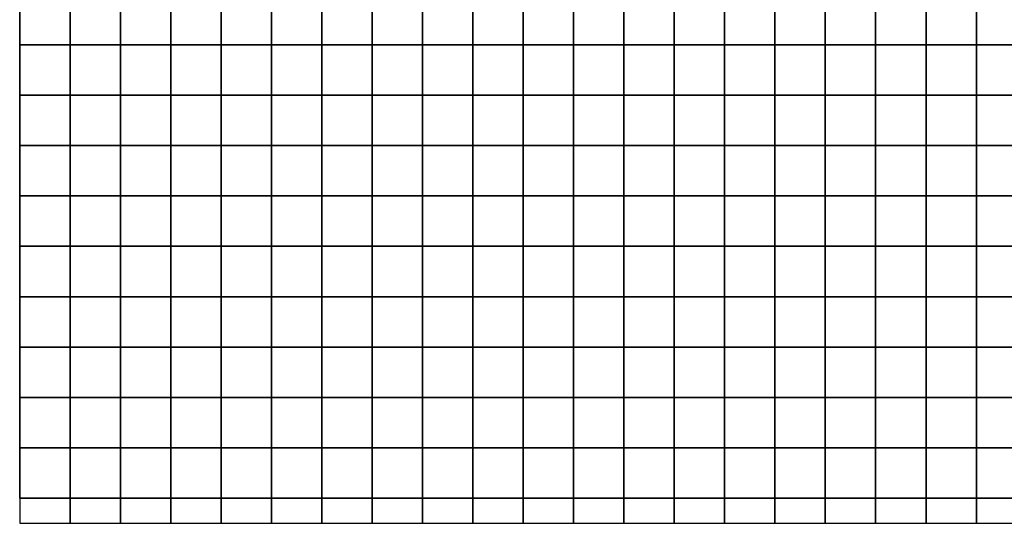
# Model space of a CAD drawing. Header units: millimetres. Extents: x 269 to 62306, y -15633 to 20300.
# Tile 46 of 90: x 39050 to 40028, y -3175 to -2675. Entities that reach past the tile are written whole.
import ezdxf

# ---------------------------------------------------------------- set-up
doc = ezdxf.new("R2010")
doc.units = ezdxf.units.MM
doc.header["$LTSCALE"] = 0.5
doc.header["$MEASUREMENT"] = 0
doc.linetypes.add('PLINE', pattern=[0])
doc.layers.add('712- Drenering (Nye konstruksjoner)', color=7, linetype='Continuous')

# ---------------------------------------------------------------- blocks, each defined once
blk = doc.blocks.new('*X189')
at = {"layer": '712- Drenering (Nye konstruksjoner)', "linetype": 'PLINE'}
for p, q in [((39050, -2700), (39050, -2650)), ((39100, -2650), (39100, -2700)), ((39100, -2700), (39100, -2650)), ((39150, -2650), (39150, -2700)), ((39150, -2700), (39150, -2650)), ((39200, -2650), (39200, -2700)), ((39200, -2700), (39200, -2650)), ((39250, -2650), (39250, -2700)), ((39250, -2700), (39250, -2650)), ((39300, -2650), (39300, -2700)), ((39300, -2700), (39300, -2650)), ((39350, -2650), (39350, -2700)), ((39350, -2700), (39350, -2650)), ((39400, -2650), (39400, -2700)), ((39400, -2700), (39400, -2650)), ((39450, -2650), (39450, -2700)), ((39450, -2700), (39450, -2650)), ((39500, -2650), (39500, -2700)), ((39500, -2700), (39500, -2650)), ((39550, -2650), (39550, -2700)), ((39550, -2700), (39550, -2650)), ((39600, -2650), (39600, -2700)), ((39600, -2700), (39600, -2650)), ((39650, -2650), (39650, -2700)), ((39650, -2700), (39650, -2650)), ((39700, -2650), (39700, -2700)), ((39700, -2700), (39700, -2650)), ((39750, -2650), (39750, -2700)), ((39750, -2700), (39750, -2650)), ((39800, -2650), (39800, -2700)), ((39800, -2700), (39800, -2650)), ((39850, -2650), (39850, -2700)), ((39850, -2700), (39850, -2650)), ((39900, -2650), (39900, -2700)), ((39900, -2700), (39900, -2650)), ((39950, -2650), (39950, -2700)), ((39950, -2700), (39950, -2650)), ((40000, -2650), (40000, -2700)), ((40000, -2700), (40000, -2650)), ((39050, -2700), (39100, -2700)), ((39100, -2700), (39050, -2700)), ((39050, -2750), (39050, -2700)), ((39100, -2700), (39150, -2700)), ((39100, -2700), (39100, -2750)), ((39150, -2700), (39100, -2700)), ((39100, -2750), (39100, -2700)), ((39150, -2700), (39200, -2700)), ((39150, -2700), (39150, -2750)), ((39200, -2700), (39150, -2700)), ((39150, -2750), (39150, -2700)), ((39200, -2700), (39250, -2700)), ((39200, -2700), (39200, -2750)), ((39250, -2700), (39200, -2700)), ((39200, -2750), (39200, -2700)), ((39250, -2700), (39300, -2700)), ((39250, -2700), (39250, -2750)), ((39300, -2700), (39250, -2700)), ((39250, -2750), (39250, -2700)), ((39300, -2700), (39350, -2700)), ((39300, -2700), (39300, -2750)), ((39350, -2700), (39300, -2700)), ((39300, -2750), (39300, -2700)), ((39350, -2700), (39400, -2700)), ((39350, -2700), (39350, -2750)), ((39400, -2700), (39350, -2700)), ((39350, -2750), (39350, -2700)), ((39400, -2700), (39450, -2700)), ((39400, -2700), (39400, -2750)), ((39450, -2700), (39400, -2700)), ((39400, -2750), (39400, -2700)), ((39450, -2700), (39500, -2700)), ((39450, -2700), (39450, -2750)), ((39500, -2700), (39450, -2700)), ((39450, -2750), (39450, -2700)), ((39500, -2700), (39550, -2700)), ((39500, -2700), (39500, -2750)), ((39550, -2700), (39500, -2700)), ((39500, -2750), (39500, -2700)), ((39550, -2700), (39600, -2700)), ((39550, -2700), (39550, -2750)), ((39600, -2700), (39550, -2700)), ((39550, -2750), (39550, -2700)), ((39600, -2700), (39650, -2700)), ((39600, -2700), (39600, -2750)), ((39650, -2700), (39600, -2700)), ((39600, -2750), (39600, -2700)), ((39650, -2700), (39700, -2700)), ((39650, -2700), (39650, -2750)), ((39700, -2700), (39650, -2700)), ((39650, -2750), (39650, -2700)), ((39700, -2700), (39750, -2700)), ((39700, -2700), (39700, -2750)), ((39750, -2700), (39700, -2700)), ((39700, -2750), (39700, -2700)), ((39750, -2700), (39800, -2700)), ((39750, -2700), (39750, -2750)), ((39800, -2700), (39750, -2700)), ((39750, -2750), (39750, -2700)), ((39800, -2700), (39850, -2700)), ((39800, -2700), (39800, -2750)), ((39850, -2700), (39800, -2700)), ((39800, -2750), (39800, -2700)), ((39850, -2700), (39900, -2700)), ((39850, -2700), (39850, -2750)), ((39900, -2700), (39850, -2700)), ((39850, -2750), (39850, -2700)), ((39900, -2700), (39950, -2700)), ((39900, -2700), (39900, -2750)), ((39950, -2700), (39900, -2700)), ((39900, -2750), (39900, -2700)), ((39950, -2700), (40000, -2700)), ((39950, -2700), (39950, -2750)), ((40000, -2700), (39950, -2700)), ((39950, -2750), (39950, -2700)), ((40000, -2700), (40050, -2700)), ((40000, -2700), (40000, -2750)), ((40050, -2700), (40000, -2700)), ((40000, -2750), (40000, -2700)), ((39050, -2750), (39100, -2750)), ((39100, -2750), (39050, -2750)), ((39050, -2800), (39050, -2750)), ((39100, -2750), (39150, -2750)), ((39100, -2750), (39100, -2800)), ((39150, -2750), (39100, -2750)), ((39100, -2800), (39100, -2750)), ((39150, -2750), (39200, -2750)), ((39150, -2750), (39150, -2800)), ((39200, -2750), (39150, -2750)), ((39150, -2800), (39150, -2750)), ((39200, -2750), (39250, -2750)), ((39200, -2750), (39200, -2800)), ((39250, -2750), (39200, -2750)), ((39200, -2800), (39200, -2750)), ((39250, -2750), (39300, -2750)), ((39250, -2750), (39250, -2800)), ((39300, -2750), (39250, -2750)), ((39250, -2800), (39250, -2750)), ((39300, -2750), (39350, -2750)), ((39300, -2750), (39300, -2800)), ((39350, -2750), (39300, -2750)), ((39300, -2800), (39300, -2750)), ((39350, -2750), (39400, -2750)), ((39350, -2750), (39350, -2800)), ((39400, -2750), (39350, -2750)), ((39350, -2800), (39350, -2750)), ((39400, -2750), (39450, -2750)), ((39400, -2750), (39400, -2800)), ((39450, -2750), (39400, -2750)), ((39400, -2800), (39400, -2750)), ((39450, -2750), (39500, -2750)), ((39450, -2750), (39450, -2800)), ((39500, -2750), (39450, -2750)), ((39450, -2800), (39450, -2750)), ((39500, -2750), (39550, -2750)), ((39500, -2750), (39500, -2800)), ((39550, -2750), (39500, -2750)), ((39500, -2800), (39500, -2750)), ((39550, -2750), (39600, -2750)), ((39550, -2750), (39550, -2800)), ((39600, -2750), (39550, -2750)), ((39550, -2800), (39550, -2750)), ((39600, -2750), (39650, -2750)), ((39600, -2750), (39600, -2800)), ((39650, -2750), (39600, -2750)), ((39600, -2800), (39600, -2750)), ((39650, -2750), (39700, -2750)), ((39650, -2750), (39650, -2800)), ((39700, -2750), (39650, -2750)), ((39650, -2800), (39650, -2750)), ((39700, -2750), (39750, -2750)), ((39700, -2750), (39700, -2800)), ((39750, -2750), (39700, -2750)), ((39700, -2800), (39700, -2750)), ((39750, -2750), (39800, -2750)), ((39750, -2750), (39750, -2800)), ((39800, -2750), (39750, -2750)), ((39750, -2800), (39750, -2750)), ((39800, -2750), (39850, -2750)), ((39800, -2750), (39800, -2800)), ((39850, -2750), (39800, -2750)), ((39800, -2800), (39800, -2750)), ((39850, -2750), (39900, -2750)), ((39850, -2750), (39850, -2800)), ((39900, -2750), (39850, -2750)), ((39850, -2800), (39850, -2750)), ((39900, -2750), (39950, -2750)), ((39900, -2750), (39900, -2800)), ((39950, -2750), (39900, -2750)), ((39900, -2800), (39900, -2750)), ((39950, -2750), (40000, -2750)), ((39950, -2750), (39950, -2800)), ((40000, -2750), (39950, -2750)), ((39950, -2800), (39950, -2750)), ((40000, -2750), (40050, -2750)), ((40000, -2750), (40000, -2800)), ((40050, -2750), (40000, -2750)), ((40000, -2800), (40000, -2750)), ((39050, -2800), (39100, -2800)), ((39100, -2800), (39050, -2800)), ((39050, -2850), (39050, -2800)), ((39100, -2800), (39150, -2800)), ((39100, -2800), (39100, -2850)), ((39150, -2800), (39100, -2800)), ((39100, -2850), (39100, -2800)), ((39150, -2800), (39200, -2800)), ((39150, -2800), (39150, -2850)), ((39200, -2800), (39150, -2800)), ((39150, -2850), (39150, -2800)), ((39200, -2800), (39250, -2800)), ((39200, -2800), (39200, -2850)), ((39250, -2800), (39200, -2800)), ((39200, -2850), (39200, -2800)), ((39250, -2800), (39300, -2800)), ((39250, -2800), (39250, -2850)), ((39300, -2800), (39250, -2800)), ((39250, -2850), (39250, -2800)), ((39300, -2800), (39350, -2800)), ((39300, -2800), (39300, -2850)), ((39350, -2800), (39300, -2800)), ((39300, -2850), (39300, -2800)), ((39350, -2800), (39400, -2800)), ((39350, -2800), (39350, -2850)), ((39400, -2800), (39350, -2800)), ((39350, -2850), (39350, -2800)), ((39400, -2800), (39450, -2800)), ((39400, -2800), (39400, -2850)), ((39450, -2800), (39400, -2800)), ((39400, -2850), (39400, -2800)), ((39450, -2800), (39500, -2800)), ((39450, -2800), (39450, -2850)), ((39500, -2800), (39450, -2800)), ((39450, -2850), (39450, -2800)), ((39500, -2800), (39550, -2800)), ((39500, -2800), (39500, -2850)), ((39550, -2800), (39500, -2800)), ((39500, -2850), (39500, -2800)), ((39550, -2800), (39600, -2800)), ((39550, -2800), (39550, -2850)), ((39600, -2800), (39550, -2800)), ((39550, -2850), (39550, -2800)), ((39600, -2800), (39650, -2800)), ((39600, -2800), (39600, -2850)), ((39650, -2800), (39600, -2800)), ((39600, -2850), (39600, -2800)), ((39650, -2800), (39700, -2800)), ((39650, -2800), (39650, -2850)), ((39700, -2800), (39650, -2800)), ((39650, -2850), (39650, -2800)), ((39700, -2800), (39750, -2800)), ((39700, -2800), (39700, -2850)), ((39750, -2800), (39700, -2800)), ((39700, -2850), (39700, -2800)), ((39750, -2800), (39800, -2800)), ((39750, -2800), (39750, -2850)), ((39800, -2800), (39750, -2800)), ((39750, -2850), (39750, -2800)), ((39800, -2800), (39850, -2800)), ((39800, -2800), (39800, -2850)), ((39850, -2800), (39800, -2800)), ((39800, -2850), (39800, -2800)), ((39850, -2800), (39900, -2800)), ((39850, -2800), (39850, -2850)), ((39900, -2800), (39850, -2800)), ((39850, -2850), (39850, -2800)), ((39900, -2800), (39950, -2800)), ((39900, -2800), (39900, -2850)), ((39950, -2800), (39900, -2800)), ((39900, -2850), (39900, -2800)), ((39950, -2800), (40000, -2800)), ((39950, -2800), (39950, -2850)), ((40000, -2800), (39950, -2800)), ((39950, -2850), (39950, -2800)), ((40000, -2800), (40050, -2800)), ((40000, -2800), (40000, -2850)), ((40050, -2800), (40000, -2800)), ((40000, -2850), (40000, -2800)), ((39050, -2850), (39100, -2850)), ((39100, -2850), (39050, -2850)), ((39050, -2900), (39050, -2850)), ((39100, -2850), (39150, -2850)), ((39100, -2850), (39100, -2900)), ((39150, -2850), (39100, -2850)), ((39100, -2900), (39100, -2850)), ((39150, -2850), (39200, -2850)), ((39150, -2850), (39150, -2900)), ((39200, -2850), (39150, -2850)), ((39150, -2900), (39150, -2850)), ((39200, -2850), (39250, -2850)), ((39200, -2850), (39200, -2900)), ((39250, -2850), (39200, -2850)), ((39200, -2900), (39200, -2850)), ((39250, -2850), (39300, -2850)), ((39250, -2850), (39250, -2900)), ((39300, -2850), (39250, -2850)), ((39250, -2900), (39250, -2850)), ((39300, -2850), (39350, -2850)), ((39300, -2850), (39300, -2900)), ((39350, -2850), (39300, -2850)), ((39300, -2900), (39300, -2850)), ((39350, -2850), (39400, -2850)), ((39350, -2850), (39350, -2900)), ((39400, -2850), (39350, -2850)), ((39350, -2900), (39350, -2850)), ((39400, -2850), (39450, -2850)), ((39400, -2850), (39400, -2900)), ((39450, -2850), (39400, -2850)), ((39400, -2900), (39400, -2850)), ((39450, -2850), (39500, -2850)), ((39450, -2850), (39450, -2900)), ((39500, -2850), (39450, -2850)), ((39450, -2900), (39450, -2850)), ((39500, -2850), (39550, -2850)), ((39500, -2850), (39500, -2900)), ((39550, -2850), (39500, -2850)), ((39500, -2900), (39500, -2850)), ((39550, -2850), (39600, -2850)), ((39550, -2850), (39550, -2900)), ((39600, -2850), (39550, -2850)), ((39550, -2900), (39550, -2850)), ((39600, -2850), (39650, -2850)), ((39600, -2850), (39600, -2900)), ((39650, -2850), (39600, -2850)), ((39600, -2900), (39600, -2850)), ((39650, -2850), (39700, -2850)), ((39650, -2850), (39650, -2900)), ((39700, -2850), (39650, -2850)), ((39650, -2900), (39650, -2850)), ((39700, -2850), (39750, -2850)), ((39700, -2850), (39700, -2900)), ((39750, -2850), (39700, -2850)), ((39700, -2900), (39700, -2850)), ((39750, -2850), (39800, -2850)), ((39750, -2850), (39750, -2900)), ((39800, -2850), (39750, -2850)), ((39750, -2900), (39750, -2850)), ((39800, -2850), (39850, -2850)), ((39800, -2850), (39800, -2900)), ((39850, -2850), (39800, -2850)), ((39800, -2900), (39800, -2850)), ((39850, -2850), (39900, -2850)), ((39850, -2850), (39850, -2900)), ((39900, -2850), (39850, -2850)), ((39850, -2900), (39850, -2850)), ((39900, -2850), (39950, -2850)), ((39900, -2850), (39900, -2900)), ((39950, -2850), (39900, -2850)), ((39900, -2900), (39900, -2850)), ((39950, -2850), (40000, -2850)), ((39950, -2850), (39950, -2900)), ((40000, -2850), (39950, -2850)), ((39950, -2900), (39950, -2850)), ((40000, -2850), (40050, -2850)), ((40000, -2850), (40000, -2900)), ((40050, -2850), (40000, -2850)), ((40000, -2900), (40000, -2850)), ((39050, -2900), (39100, -2900)), ((39100, -2900), (39050, -2900)), ((39050, -2950), (39050, -2900)), ((39100, -2900), (39150, -2900)), ((39100, -2900), (39100, -2950)), ((39150, -2900), (39100, -2900)), ((39100, -2950), (39100, -2900)), ((39150, -2900), (39200, -2900)), ((39150, -2900), (39150, -2950)), ((39200, -2900), (39150, -2900)), ((39150, -2950), (39150, -2900)), ((39200, -2900), (39250, -2900)), ((39200, -2900), (39200, -2950)), ((39250, -2900), (39200, -2900)), ((39200, -2950), (39200, -2900)), ((39250, -2900), (39300, -2900)), ((39250, -2900), (39250, -2950)), ((39300, -2900), (39250, -2900)), ((39250, -2950), (39250, -2900)), ((39300, -2900), (39350, -2900)), ((39300, -2900), (39300, -2950)), ((39350, -2900), (39300, -2900)), ((39300, -2950), (39300, -2900)), ((39350, -2900), (39400, -2900)), ((39350, -2900), (39350, -2950)), ((39400, -2900), (39350, -2900)), ((39350, -2950), (39350, -2900)), ((39400, -2900), (39450, -2900)), ((39400, -2900), (39400, -2950)), ((39450, -2900), (39400, -2900)), ((39400, -2950), (39400, -2900)), ((39450, -2900), (39500, -2900)), ((39450, -2900), (39450, -2950)), ((39500, -2900), (39450, -2900)), ((39450, -2950), (39450, -2900)), ((39500, -2900), (39550, -2900)), ((39500, -2900), (39500, -2950)), ((39550, -2900), (39500, -2900)), ((39500, -2950), (39500, -2900)), ((39550, -2900), (39600, -2900)), ((39550, -2900), (39550, -2950)), ((39600, -2900), (39550, -2900)), ((39550, -2950), (39550, -2900)), ((39600, -2900), (39650, -2900)), ((39600, -2900), (39600, -2950)), ((39650, -2900), (39600, -2900)), ((39600, -2950), (39600, -2900)), ((39650, -2900), (39700, -2900)), ((39650, -2900), (39650, -2950)), ((39700, -2900), (39650, -2900)), ((39650, -2950), (39650, -2900)), ((39700, -2900), (39750, -2900)), ((39700, -2900), (39700, -2950)), ((39750, -2900), (39700, -2900)), ((39700, -2950), (39700, -2900)), ((39750, -2900), (39800, -2900)), ((39750, -2900), (39750, -2950)), ((39800, -2900), (39750, -2900)), ((39750, -2950), (39750, -2900)), ((39800, -2900), (39850, -2900)), ((39800, -2900), (39800, -2950)), ((39850, -2900), (39800, -2900)), ((39800, -2950), (39800, -2900)), ((39850, -2900), (39900, -2900)), ((39850, -2900), (39850, -2950)), ((39900, -2900), (39850, -2900)), ((39850, -2950), (39850, -2900)), ((39900, -2900), (39950, -2900)), ((39900, -2900), (39900, -2950)), ((39950, -2900), (39900, -2900)), ((39900, -2950), (39900, -2900)), ((39950, -2900), (40000, -2900)), ((39950, -2900), (39950, -2950)), ((40000, -2900), (39950, -2900)), ((39950, -2950), (39950, -2900)), ((40000, -2900), (40050, -2900)), ((40000, -2900), (40000, -2950)), ((40050, -2900), (40000, -2900)), ((40000, -2950), (40000, -2900)), ((39050, -2950), (39100, -2950)), ((39100, -2950), (39050, -2950)), ((39050, -3000), (39050, -2950)), ((39100, -2950), (39150, -2950)), ((39100, -2950), (39100, -3000)), ((39150, -2950), (39100, -2950)), ((39100, -3000), (39100, -2950)), ((39150, -2950), (39200, -2950)), ((39150, -2950), (39150, -3000)), ((39200, -2950), (39150, -2950)), ((39150, -3000), (39150, -2950)), ((39200, -2950), (39250, -2950)), ((39200, -2950), (39200, -3000)), ((39250, -2950), (39200, -2950)), ((39200, -3000), (39200, -2950)), ((39250, -2950), (39300, -2950)), ((39250, -2950), (39250, -3000)), ((39300, -2950), (39250, -2950)), ((39250, -3000), (39250, -2950)), ((39300, -2950), (39350, -2950)), ((39300, -2950), (39300, -3000)), ((39350, -2950), (39300, -2950)), ((39300, -3000), (39300, -2950)), ((39350, -2950), (39400, -2950)), ((39350, -2950), (39350, -3000)), ((39400, -2950), (39350, -2950)), ((39350, -3000), (39350, -2950)), ((39400, -2950), (39450, -2950)), ((39400, -2950), (39400, -3000)), ((39450, -2950), (39400, -2950)), ((39400, -3000), (39400, -2950)), ((39450, -2950), (39500, -2950)), ((39450, -2950), (39450, -3000)), ((39500, -2950), (39450, -2950)), ((39450, -3000), (39450, -2950)), ((39500, -2950), (39550, -2950)), ((39500, -2950), (39500, -3000)), ((39550, -2950), (39500, -2950)), ((39500, -3000), (39500, -2950)), ((39550, -2950), (39600, -2950)), ((39550, -2950), (39550, -3000)), ((39600, -2950), (39550, -2950)), ((39550, -3000), (39550, -2950)), ((39600, -2950), (39650, -2950)), ((39600, -2950), (39600, -3000)), ((39650, -2950), (39600, -2950)), ((39600, -3000), (39600, -2950)), ((39650, -2950), (39700, -2950)), ((39650, -2950), (39650, -3000)), ((39700, -2950), (39650, -2950)), ((39650, -3000), (39650, -2950)), ((39700, -2950), (39750, -2950)), ((39700, -2950), (39700, -3000)), ((39750, -2950), (39700, -2950)), ((39700, -3000), (39700, -2950)), ((39750, -2950), (39800, -2950)), ((39750, -2950), (39750, -3000)), ((39800, -2950), (39750, -2950)), ((39750, -3000), (39750, -2950)), ((39800, -2950), (39850, -2950)), ((39800, -2950), (39800, -3000)), ((39850, -2950), (39800, -2950)), ((39800, -3000), (39800, -2950)), ((39850, -2950), (39900, -2950)), ((39850, -2950), (39850, -3000)), ((39900, -2950), (39850, -2950)), ((39850, -3000), (39850, -2950)), ((39900, -2950), (39950, -2950)), ((39900, -2950), (39900, -3000)), ((39950, -2950), (39900, -2950)), ((39900, -3000), (39900, -2950)), ((39950, -2950), (40000, -2950)), ((39950, -2950), (39950, -3000)), ((40000, -2950), (39950, -2950)), ((39950, -3000), (39950, -2950)), ((40000, -2950), (40050, -2950)), ((40000, -2950), (40000, -3000)), ((40050, -2950), (40000, -2950)), ((40000, -3000), (40000, -2950)), ((39050, -3000), (39100, -3000)), ((39100, -3000), (39050, -3000)), ((39050, -3050), (39050, -3000)), ((39100, -3000), (39150, -3000)), ((39100, -3000), (39100, -3050)), ((39150, -3000), (39100, -3000)), ((39100, -3050), (39100, -3000)), ((39150, -3000), (39200, -3000)), ((39150, -3000), (39150, -3050)), ((39200, -3000), (39150, -3000)), ((39150, -3050), (39150, -3000)), ((39200, -3000), (39250, -3000)), ((39200, -3000), (39200, -3050)), ((39250, -3000), (39200, -3000)), ((39200, -3050), (39200, -3000)), ((39250, -3000), (39300, -3000)), ((39250, -3000), (39250, -3050)), ((39300, -3000), (39250, -3000)), ((39250, -3050), (39250, -3000)), ((39300, -3000), (39350, -3000)), ((39300, -3000), (39300, -3050)), ((39350, -3000), (39300, -3000)), ((39300, -3050), (39300, -3000)), ((39350, -3000), (39400, -3000)), ((39350, -3000), (39350, -3050)), ((39400, -3000), (39350, -3000)), ((39350, -3050), (39350, -3000)), ((39400, -3000), (39450, -3000)), ((39400, -3000), (39400, -3050)), ((39450, -3000), (39400, -3000)), ((39400, -3050), (39400, -3000)), ((39450, -3000), (39500, -3000)), ((39450, -3000), (39450, -3050)), ((39500, -3000), (39450, -3000)), ((39450, -3050), (39450, -3000)), ((39500, -3000), (39550, -3000)), ((39500, -3000), (39500, -3050)), ((39550, -3000), (39500, -3000)), ((39500, -3050), (39500, -3000)), ((39550, -3000), (39600, -3000)), ((39550, -3000), (39550, -3050)), ((39600, -3000), (39550, -3000)), ((39550, -3050), (39550, -3000)), ((39600, -3000), (39650, -3000)), ((39600, -3000), (39600, -3050)), ((39650, -3000), (39600, -3000)), ((39600, -3050), (39600, -3000)), ((39650, -3000), (39700, -3000)), ((39650, -3000), (39650, -3050)), ((39700, -3000), (39650, -3000)), ((39650, -3050), (39650, -3000)), ((39700, -3000), (39750, -3000)), ((39700, -3000), (39700, -3050)), ((39750, -3000), (39700, -3000)), ((39700, -3050), (39700, -3000)), ((39750, -3000), (39800, -3000)), ((39750, -3000), (39750, -3050)), ((39800, -3000), (39750, -3000)), ((39750, -3050), (39750, -3000)), ((39800, -3000), (39850, -3000)), ((39800, -3000), (39800, -3050)), ((39850, -3000), (39800, -3000)), ((39800, -3050), (39800, -3000)), ((39850, -3000), (39900, -3000)), ((39850, -3000), (39850, -3050)), ((39900, -3000), (39850, -3000)), ((39850, -3050), (39850, -3000)), ((39900, -3000), (39950, -3000)), ((39900, -3000), (39900, -3050)), ((39950, -3000), (39900, -3000)), ((39900, -3050), (39900, -3000)), ((39950, -3000), (40000, -3000)), ((39950, -3000), (39950, -3050)), ((40000, -3000), (39950, -3000)), ((39950, -3050), (39950, -3000)), ((40000, -3000), (40050, -3000)), ((40000, -3000), (40000, -3050)), ((40050, -3000), (40000, -3000)), ((40000, -3050), (40000, -3000)), ((39050, -3050), (39100, -3050)), ((39100, -3050), (39050, -3050)), ((39050, -3100), (39050, -3050)), ((39100, -3050), (39150, -3050)), ((39100, -3050), (39100, -3100)), ((39150, -3050), (39100, -3050)), ((39100, -3100), (39100, -3050)), ((39150, -3050), (39200, -3050)), ((39150, -3050), (39150, -3100)), ((39200, -3050), (39150, -3050)), ((39150, -3100), (39150, -3050)), ((39200, -3050), (39250, -3050)), ((39200, -3050), (39200, -3100)), ((39250, -3050), (39200, -3050)), ((39200, -3100), (39200, -3050)), ((39250, -3050), (39300, -3050)), ((39250, -3050), (39250, -3100)), ((39300, -3050), (39250, -3050)), ((39250, -3100), (39250, -3050)), ((39300, -3050), (39350, -3050)), ((39300, -3050), (39300, -3100)), ((39350, -3050), (39300, -3050)), ((39300, -3100), (39300, -3050)), ((39350, -3050), (39400, -3050)), ((39350, -3050), (39350, -3100)), ((39400, -3050), (39350, -3050)), ((39350, -3100), (39350, -3050)), ((39400, -3050), (39450, -3050)), ((39400, -3050), (39400, -3100)), ((39450, -3050), (39400, -3050)), ((39400, -3100), (39400, -3050)), ((39450, -3050), (39500, -3050)), ((39450, -3050), (39450, -3100)), ((39500, -3050), (39450, -3050)), ((39450, -3100), (39450, -3050)), ((39500, -3050), (39550, -3050)), ((39500, -3050), (39500, -3100)), ((39550, -3050), (39500, -3050)), ((39500, -3100), (39500, -3050)), ((39550, -3050), (39600, -3050)), ((39550, -3050), (39550, -3100)), ((39600, -3050), (39550, -3050)), ((39550, -3100), (39550, -3050)), ((39600, -3050), (39650, -3050)), ((39600, -3050), (39600, -3100)), ((39650, -3050), (39600, -3050)), ((39600, -3100), (39600, -3050)), ((39650, -3050), (39700, -3050)), ((39650, -3050), (39650, -3100)), ((39700, -3050), (39650, -3050)), ((39650, -3100), (39650, -3050)), ((39700, -3050), (39750, -3050)), ((39700, -3050), (39700, -3100)), ((39750, -3050), (39700, -3050)), ((39700, -3100), (39700, -3050)), ((39750, -3050), (39800, -3050)), ((39750, -3050), (39750, -3100)), ((39800, -3050), (39750, -3050)), ((39750, -3100), (39750, -3050)), ((39800, -3050), (39850, -3050)), ((39800, -3050), (39800, -3100)), ((39850, -3050), (39800, -3050)), ((39800, -3100), (39800, -3050)), ((39850, -3050), (39900, -3050)), ((39850, -3050), (39850, -3100)), ((39900, -3050), (39850, -3050)), ((39850, -3100), (39850, -3050)), ((39900, -3050), (39950, -3050)), ((39900, -3050), (39900, -3100)), ((39950, -3050), (39900, -3050)), ((39900, -3100), (39900, -3050)), ((39950, -3050), (40000, -3050)), ((39950, -3050), (39950, -3100)), ((40000, -3050), (39950, -3050)), ((39950, -3100), (39950, -3050)), ((40000, -3050), (40050, -3050)), ((40000, -3050), (40000, -3100)), ((40050, -3050), (40000, -3050)), ((40000, -3100), (40000, -3050)), ((39050, -3100), (39100, -3100)), ((39100, -3100), (39050, -3100)), ((39050, -3150), (39050, -3100)), ((39100, -3100), (39150, -3100)), ((39100, -3100), (39100, -3150)), ((39150, -3100), (39100, -3100)), ((39100, -3150), (39100, -3100)), ((39150, -3100), (39200, -3100)), ((39150, -3100), (39150, -3150)), ((39200, -3100), (39150, -3100)), ((39150, -3150), (39150, -3100)), ((39200, -3100), (39250, -3100)), ((39200, -3100), (39200, -3150)), ((39250, -3100), (39200, -3100)), ((39200, -3150), (39200, -3100)), ((39250, -3100), (39300, -3100)), ((39250, -3100), (39250, -3150)), ((39300, -3100), (39250, -3100)), ((39250, -3150), (39250, -3100)), ((39300, -3100), (39350, -3100)), ((39300, -3100), (39300, -3150)), ((39350, -3100), (39300, -3100)), ((39300, -3150), (39300, -3100)), ((39350, -3100), (39400, -3100)), ((39350, -3100), (39350, -3150)), ((39400, -3100), (39350, -3100)), ((39350, -3150), (39350, -3100)), ((39400, -3100), (39450, -3100)), ((39400, -3100), (39400, -3150)), ((39450, -3100), (39400, -3100)), ((39400, -3150), (39400, -3100)), ((39450, -3100), (39500, -3100)), ((39450, -3100), (39450, -3150)), ((39500, -3100), (39450, -3100)), ((39450, -3150), (39450, -3100)), ((39500, -3100), (39550, -3100)), ((39500, -3100), (39500, -3150)), ((39550, -3100), (39500, -3100)), ((39500, -3150), (39500, -3100)), ((39550, -3100), (39600, -3100)), ((39550, -3100), (39550, -3150)), ((39600, -3100), (39550, -3100)), ((39550, -3150), (39550, -3100)), ((39600, -3100), (39650, -3100)), ((39600, -3100), (39600, -3150)), ((39650, -3100), (39600, -3100)), ((39600, -3150), (39600, -3100)), ((39650, -3100), (39700, -3100)), ((39650, -3100), (39650, -3150)), ((39700, -3100), (39650, -3100)), ((39650, -3150), (39650, -3100)), ((39700, -3100), (39750, -3100)), ((39700, -3100), (39700, -3150)), ((39750, -3100), (39700, -3100)), ((39700, -3150), (39700, -3100)), ((39750, -3100), (39800, -3100)), ((39750, -3100), (39750, -3150)), ((39800, -3100), (39750, -3100)), ((39750, -3150), (39750, -3100)), ((39800, -3100), (39850, -3100)), ((39800, -3100), (39800, -3150)), ((39850, -3100), (39800, -3100)), ((39800, -3150), (39800, -3100)), ((39850, -3100), (39900, -3100)), ((39850, -3100), (39850, -3150)), ((39900, -3100), (39850, -3100)), ((39850, -3150), (39850, -3100)), ((39900, -3100), (39950, -3100)), ((39900, -3100), (39900, -3150)), ((39950, -3100), (39900, -3100)), ((39900, -3150), (39900, -3100)), ((39950, -3100), (40000, -3100)), ((39950, -3100), (39950, -3150)), ((40000, -3100), (39950, -3100)), ((39950, -3150), (39950, -3100)), ((40000, -3100), (40050, -3100)), ((40000, -3100), (40000, -3150)), ((40050, -3100), (40000, -3100)), ((40000, -3150), (40000, -3100)), ((39050, -3150), (39100, -3150)), ((39100, -3150), (39050, -3150)), ((39100, -3150), (39150, -3150)), ((39100, -3150), (39100, -3175)), ((39150, -3150), (39100, -3150)), ((39100, -3175), (39100, -3150)), ((39150, -3150), (39200, -3150)), ((39150, -3150), (39150, -3175)), ((39200, -3150), (39150, -3150)), ((39150, -3175), (39150, -3150)), ((39200, -3150), (39250, -3150)), ((39200, -3150), (39200, -3175)), ((39250, -3150), (39200, -3150)), ((39200, -3175), (39200, -3150)), ((39250, -3150), (39300, -3150)), ((39250, -3150), (39250, -3175)), ((39300, -3150), (39250, -3150)), ((39250, -3175), (39250, -3150)), ((39300, -3150), (39350, -3150)), ((39300, -3150), (39300, -3175)), ((39350, -3150), (39300, -3150)), ((39300, -3175), (39300, -3150)), ((39350, -3150), (39400, -3150)), ((39350, -3150), (39350, -3175)), ((39400, -3150), (39350, -3150)), ((39350, -3175), (39350, -3150)), ((39400, -3150), (39450, -3150)), ((39400, -3150), (39400, -3175)), ((39450, -3150), (39400, -3150)), ((39400, -3175), (39400, -3150)), ((39450, -3150), (39500, -3150)), ((39450, -3150), (39450, -3175)), ((39500, -3150), (39450, -3150)), ((39450, -3175), (39450, -3150)), ((39500, -3150), (39550, -3150)), ((39500, -3150), (39500, -3175)), ((39550, -3150), (39500, -3150)), ((39500, -3175), (39500, -3150)), ((39550, -3150), (39600, -3150)), ((39550, -3150), (39550, -3175)), ((39600, -3150), (39550, -3150)), ((39550, -3175), (39550, -3150)), ((39600, -3150), (39650, -3150)), ((39600, -3150), (39600, -3175)), ((39650, -3150), (39600, -3150)), ((39600, -3175), (39600, -3150)), ((39650, -3150), (39700, -3150)), ((39650, -3150), (39650, -3175)), ((39700, -3150), (39650, -3150)), ((39650, -3175), (39650, -3150)), ((39700, -3150), (39750, -3150)), ((39700, -3150), (39700, -3175)), ((39750, -3150), (39700, -3150)), ((39700, -3175), (39700, -3150)), ((39750, -3150), (39800, -3150)), ((39750, -3150), (39750, -3175)), ((39800, -3150), (39750, -3150)), ((39750, -3175), (39750, -3150)), ((39800, -3150), (39850, -3150)), ((39800, -3150), (39800, -3175)), ((39850, -3150), (39800, -3150)), ((39800, -3175), (39800, -3150)), ((39850, -3150), (39900, -3150)), ((39850, -3150), (39850, -3175)), ((39900, -3150), (39850, -3150)), ((39850, -3175), (39850, -3150)), ((39900, -3150), (39950, -3150)), ((39900, -3150), (39900, -3175)), ((39950, -3150), (39900, -3150)), ((39900, -3175), (39900, -3150)), ((39950, -3150), (40000, -3150)), ((39950, -3150), (39950, -3175)), ((40000, -3150), (39950, -3150)), ((39950, -3175), (39950, -3150)), ((40000, -3150), (40050, -3150)), ((40000, -3150), (40000, -3175)), ((40050, -3150), (40000, -3150)), ((40000, -3175), (40000, -3150))]:
    blk.add_line(p, q, dxfattribs=at)

msp = doc.modelspace()

# ---------------------------------------------------------------- linework, layer by layer
at = {"layer": '712- Drenering (Nye konstruksjoner)', "linetype": 'PLINE', "flags": 128}
msp.add_lwpolyline([(40550, -2175), (39050, -2175), (39050, -3175), (40550, -3175)], close=True, dxfattribs=at)

# ---------------------------------------------------------------- block references
at = {"layer": '712- Drenering (Nye konstruksjoner)', "linetype": 'PLINE'}
msp.add_blockref('*X189', (0, 0), dxfattribs=at)

doc.saveas('drawing.dxf')
